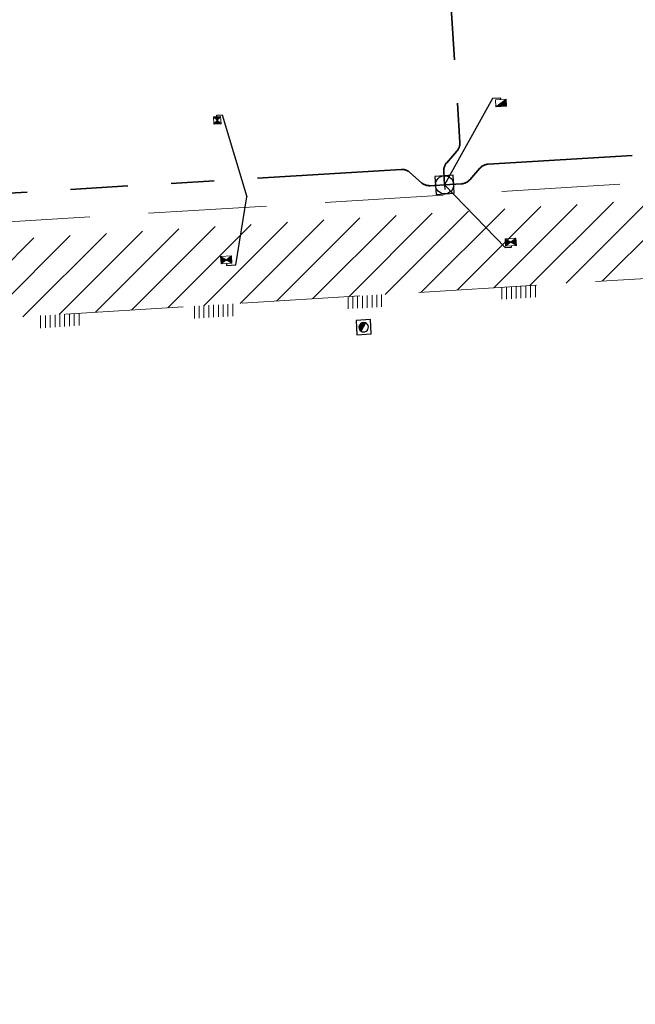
# Model space of a CAD drawing. Header units: metres. Extents: x 162336 to 163132, y 502484 to 502926.
# Tile 25 of 37: x 162558 to 162584, y 502714 to 502755. Entities that reach past the tile are written whole.
import ezdxf

# ---------------------------------------------------------------- set-up
doc = ezdxf.new("R2010")
doc.units = ezdxf.units.M
for name, pattern in [('DGN3', [7.370533, 4.913689, -2.456844]), ('RI-DRAINAGE-SO', [19.2, 6, -1.8, 1.8, -1.8, 2.4, -1.8, 1.8, -1.8]), ('RI-HWA-SO', [7.4, 5, -2.4])]:
    doc.linetypes.add(name, pattern=pattern)
for name, color, linetype, lineweight in [('B-BH-GR-BOOM-S 3de grootte -granulaat', 7, 'Continuous', 120), ('N-WE-GW-GROND_TEELAARDE-A-200', 7, 'Continuous', 18), ('N-WE-RI-HWA_KOLK-S', 150, 'Continuous', 13), ('N-WE-RI-PUT-OPHOOGTEBRENGEN_HWA-S', 150, 'Continuous', 30), ('S-KL-STRAATPOT', 7, 'Continuous', 30)]:
    doc.layers.add(name, color=color, linetype=linetype, lineweight=lineweight)
for name, color, linetype, lineweight, true_color in [('N-WE-KL-WATER-S-200', 5, 'Continuous', 25, 0x0000ff), ('N-WE-RI-DRAINAGE_DRAIN_PP_80-G', 3, 'RI-DRAINAGE-SO', 35, 0x00ff00), ('N-WE-RI-HWA_KOLK-S-200', 150, 'Continuous', 25, 0x007fff), ('N-WE-RI-HWA_KOLK_RWSKOLK-S-200', 150, 'Continuous', 25, 0x007fff), ('N-WE-RI-HWA_KOLK_STRAATKOLK-S-200', 150, 'Continuous', 25, 0x007fff), ('N-WE-RI-HWA_KOLKAANSLUITLEIDING_PVC_125-G', 150, 'RI-HWA-SO', 25, 0x007fff)]:
    doc.layers.add(name, color=color, linetype=linetype, lineweight=lineweight, true_color=true_color)
pattern_1 = [(90, (0, 0), (-0.2, 1e-17), [])]

# ---------------------------------------------------------------- blocks, each defined once
blk = doc.blocks.new('N-SRI-KOLK_TROTTOIR-SO65')
at = {"layer": 'N-WE-RI-HWA_KOLK-S', "linetype": 'Continuous'}
blk.add_hatch(color=256, dxfattribs=at).paths.add_polyline_path([(-0.206, -0.313), (0.243, -0.286), (0.225, 0.014)])
at = {"layer": 'N-WE-RI-HWA_KOLK-S', "ltscale": 0.2}
blk.add_line((0.225, 0.014), (-0.206, -0.313), dxfattribs=at)
at = {"layer": 'N-WE-RI-HWA_KOLK-S', "ltscale": 0.2, "flags": 128}
blk.add_lwpolyline([(0.225, 0.014), (-0.225, -0.014), (-0.206, -0.313), (0.243, -0.286), (0.225, 0.014)], dxfattribs=at)
blk = doc.blocks.new('N-SRI-PUT_OPHOOGTEBRENGEN-SO47')
at = {"layer": 'N-WE-RI-PUT-OPHOOGTEBRENGEN_HWA-S', "ltscale": 0.235646, "flags": 128}
for points in [[(0.4, -0.352), (0.352, 0.4), (-0.4, 0.352), (-0.352, -0.4), (0.4, -0.352)], [(0.188, 0.012), (-0.188, -0.012)], [(-0.012, 0.188), (0.012, -0.188)]]:
    blk.add_lwpolyline(points, dxfattribs=at)
at = {"layer": 'N-WE-RI-PUT-OPHOOGTEBRENGEN_HWA-S', "ltscale": 0.235646}
blk.add_circle((0, 0), 0.377, dxfattribs=at)
blk = doc.blocks.new('N-SRI-KOLK_STRAAT_300X300-SO96')
at = {"layer": 'N-WE-RI-HWA_KOLK-S', "linetype": 'Continuous'}
h = blk.add_hatch(color=256, dxfattribs=at)
h.paths.add_polyline_path([(0.131, 0.309), (-0.168, 0.29), (-0.009, 0.15)])
h.paths.add_polyline_path([(-0.15, -0.009), (0.15, 0.009), (-0.009, 0.15)])
at = {"layer": 'N-WE-RI-HWA_KOLK-S', "ltscale": 0.2}
for p, q in [((0.15, 0.009), (-0.168, 0.29)), ((-0.15, -0.009), (0.131, 0.309))]:
    blk.add_line(p, q, dxfattribs=at)
at = {"layer": 'N-WE-RI-HWA_KOLK-S', "ltscale": 0.2, "flags": 128}
blk.add_lwpolyline([(-0.15, -0.009), (0.15, 0.009), (0.131, 0.309), (-0.168, 0.29), (-0.15, -0.009)], dxfattribs=at)
blk = doc.blocks.new('SP_S20')
at = {"layer": 'S-KL-STRAATPOT', "linetype": 'Continuous'}
h = blk.add_hatch(color=256, dxfattribs=at)
edge = h.paths.add_edge_path()
edge.add_line((-0.099, -0.169), (0.074, 0.177))
edge.add_line((0.074, 0.177), (0.075, 0.183))
edge.add_arc((0, 0), 0.197, 67.8774, 237.4915)
edge.add_line((-0.106, -0.167), (-0.107, -0.166))
edge.add_line((-0.107, -0.166), (-0.099, -0.169))
at = {"layer": 'S-KL-STRAATPOT', "color": 6, "lineweight": 30, "flags": 128}
blk.add_lwpolyline([(-0.28, -0.318), (0.318, -0.28), (0.28, 0.318), (-0.318, 0.28), (-0.28, -0.318)], dxfattribs=at)
at = {"layer": 'S-KL-STRAATPOT', "lineweight": 30, "flags": 128}
blk.add_lwpolyline([(-0.099, -0.169), (0.074, 0.177), (0.075, 0.183, 0.913238), (-0.106, -0.167), (-0.107, -0.166), (-0.099, -0.169)], format="xyb", dxfattribs=at)
at = {"layer": 'S-KL-STRAATPOT', "lineweight": 30}
blk.add_arc((0, 0), 0.197, 237.4915, 67.8774, dxfattribs=at)
blk = doc.blocks.new('N-SRI-KOLK_COMBINATIE-SO11')
at = {"layer": 'N-WE-RI-HWA_KOLK-S', "linetype": 'Continuous'}
h = blk.add_hatch(color=256, dxfattribs=at)
h.paths.add_polyline_path([(-0.206, -0.313), (0.009, -0.15), (-0.225, -0.014)])
h.paths.add_polyline_path([(0.009, -0.15), (0.243, -0.286), (0.225, 0.014)])
for points in [[(0.009, -0.15), (0.243, -0.286), (0.225, 0.014)], [(-0.206, -0.313), (0.009, -0.15), (-0.225, -0.014)]]:
    blk.add_hatch(color=256, dxfattribs=at).paths.add_polyline_path(points)
at = {"layer": 'N-WE-RI-HWA_KOLK-S', "ltscale": 0.2}
for p, q in [((0.225, 0.014), (-0.206, -0.313)), ((-0.225, -0.014), (0.243, -0.286))]:
    blk.add_line(p, q, dxfattribs=at)
at = {"layer": 'N-WE-RI-HWA_KOLK-S', "ltscale": 0.2, "flags": 128}
blk.add_lwpolyline([(0.225, 0.014), (-0.225, -0.014), (-0.206, -0.313), (0.243, -0.286), (0.225, 0.014)], dxfattribs=at)
blk = doc.blocks.new('N-SRI-KOLK_COMBINATIE-SO17')
at = {"layer": 'N-WE-RI-HWA_KOLK-S', "linetype": 'Continuous'}
h = blk.add_hatch(color=256, dxfattribs=at)
h.paths.add_polyline_path([(-0.206, -0.313), (0.009, -0.15), (-0.225, -0.014)])
h.paths.add_polyline_path([(0.009, -0.15), (0.243, -0.286), (0.225, 0.014)])
for points in [[(0.009, -0.15), (0.243, -0.286), (0.225, 0.014)], [(-0.206, -0.313), (0.009, -0.15), (-0.225, -0.014)]]:
    blk.add_hatch(color=256, dxfattribs=at).paths.add_polyline_path(points)
at = {"layer": 'N-WE-RI-HWA_KOLK-S', "ltscale": 0.2}
for p, q in [((0.225, 0.014), (-0.206, -0.313)), ((-0.225, -0.014), (0.243, -0.286))]:
    blk.add_line(p, q, dxfattribs=at)
at = {"layer": 'N-WE-RI-HWA_KOLK-S', "ltscale": 0.2, "flags": 128}
blk.add_lwpolyline([(0.225, 0.014), (-0.225, -0.014), (-0.206, -0.313), (0.243, -0.286), (0.225, 0.014)], dxfattribs=at)

msp = doc.modelspace()

# ---------------------------------------------------------------- hatches: boundary and pattern name
at = {"layer": 'N-WE-GW-GROND_TEELAARDE-A-200'}
h = msp.add_hatch(dxfattribs=at)
h.set_pattern_fill('AGW-GROND_TEELAARDE-SO', color=256, scale=0.2, pattern_type=2)
h.set_pattern_definition(pattern_1)
h.paths.add_polyline_path([(162421.517, 502819.726), (162435.034, 502820.576), (162435.169, 502820.432), (162435.343, 502820.275), (162435.553, 502820.121), (162435.897, 502819.944), (162436.228, 502819.841), (162436.649, 502819.789), (162442.014, 502820.095), (162442.181, 502820.21), (162442.325, 502817.953), (162445.008, 502818.123), (162446.244, 502817.251), (162443.192, 502817.061), (162443.511, 502811.925), (162442.505, 502811.858), (162442.17, 502817.226), (162424.634, 502816.13), (162424.643, 502815.982), (162424.967, 502810.771), (162422.081, 502810.59)])
edge = h.paths.add_edge_path(flags=16)
edge.add_ellipse((162362.043, 502852.57), major_axis=(-0.0024, 0.0374), ratio=0.999228, start_angle=0, end_angle=360, ccw=False)
edge = h.paths.add_edge_path(flags=16)
edge.add_ellipse((162362.585, 502843.074), major_axis=(-0.0024, 0.0374), ratio=0.999228, start_angle=0, end_angle=360, ccw=False)
edge = h.paths.add_edge_path(flags=16)
edge.add_ellipse((162361.375, 502862.47), major_axis=(-0.0024, 0.0374), ratio=0.999228, start_angle=0, end_angle=360, ccw=False)
h.paths.add_polyline_path([(162362.219, 502859.55), (162362.319, 502859.557), (162363.515, 502840.078), (162363.415, 502840.072), (162363.443, 502839.623), (162363.543, 502839.629), (162363.629, 502838.217), (162362.822, 502838.159), (162362.786, 502838.484), (162362.788, 502838.484), (162362.758, 502838.774), (162362.163, 502845.491), (162360.898, 502866.676), (162361.878, 502866.739), (162362.291, 502860.006), (162362.191, 502860)])
h.paths.add_polyline_path([(162370.36, 502859.13), (162370.182, 502861.923), (162370.463, 502861.92), (162370.486, 502861.402), (162370.779, 502861.415), (162370.814, 502860.896), (162371.337, 502860.935), (162371.387, 502859.961), (162371.777, 502859.979), (162371.78, 502859.223)])
edge = h.paths.add_edge_path(flags=16)
edge.add_ellipse((162389.544, 502924.307), major_axis=(-0.0024, 0.0375), ratio=0.999228, start_angle=0, end_angle=360, ccw=False)
edge = h.paths.add_edge_path(flags=16)
edge.add_ellipse((162379.964, 502923.711), major_axis=(-0.0024, 0.0375), ratio=0.999228, start_angle=0, end_angle=360, ccw=False)
h.paths.add_polyline_path([(162371.042, 502923.041), (162371.029, 502923.547), (162371.022, 502923.655), (162398.112, 502925.305), (162398.145, 502924.764)])
edge = h.paths.add_edge_path(flags=16)
edge.add_ellipse((162472.361, 502871.473), major_axis=(-0.0024, 0.0375), ratio=0.999228, start_angle=0, end_angle=360, ccw=False)
edge = h.paths.add_edge_path(flags=16)
edge.add_ellipse((162472.286, 502872.403), major_axis=(-0.0024, 0.0375), ratio=0.999228, start_angle=0, end_angle=360, ccw=False)
edge = h.paths.add_edge_path(flags=16)
edge.add_ellipse((162481.311, 502872.974), major_axis=(-0.0024, 0.0375), ratio=0.999228, start_angle=0, end_angle=360, ccw=False)
edge = h.paths.add_edge_path(flags=16)
edge.add_ellipse((162481.4, 502872.078), major_axis=(-0.0024, 0.0375), ratio=0.999228, start_angle=0, end_angle=360, ccw=False)
edge = h.paths.add_edge_path(flags=16)
edge.add_ellipse((162491.481, 502873.637), major_axis=(-0.0024, 0.0375), ratio=0.999228, start_angle=0, end_angle=360, ccw=False)
edge = h.paths.add_edge_path()
edge.add_line((162491.614, 502871.718), (162490.496, 502871.657))
edge.add_line((162490.496, 502871.657), (162490.491, 502871.77))
edge.add_line((162490.491, 502871.77), (162478.157, 502870.992))
edge.add_line((162478.157, 502870.992), (162470.974, 502870.605))
edge.add_line((162470.974, 502870.605), (162470.856, 502872.5))
edge.add_line((162470.856, 502872.5), (162485.627, 502873.415))
edge.add_line((162485.627, 502873.415), (162493.227, 502873.874))
edge.add_line((162493.227, 502873.874), (162492.846, 502880.392))
edge.add_line((162492.846, 502880.392), (162493.987, 502880.465))
edge.add_line((162493.987, 502880.465), (162494.519, 502871.874))
edge.add_line((162494.519, 502871.874), (162491.646, 502871.719))
edge.add_ellipse((162491.628, 502871.752), major_axis=(-0.0024, 0.0375), ratio=0.999228, start_angle=204.2611, end_angle=514.6215)
h.paths.add_polyline_path([(162503.076, 502855.443), (162503.175, 502855.449), (162503.182, 502855.349), (162507.723, 502855.63), (162508.325, 502845.898), (162508.826, 502845.929), (162509.922, 502845.996), (162508.48, 502869.305), (162502.561, 502868.939), (162502.362, 502868.295), (162502.373, 502866.891)])
h.paths.add_polyline_path([(162538.734, 502870.453), (162538.737, 502870.459), (162538.743, 502870.478), (162538.747, 502870.497), (162538.75, 502870.516), (162538.751, 502870.535), (162538.75, 502870.553), (162538.747, 502870.572), (162538.743, 502870.591), (162538.737, 502870.611), (162538.729, 502870.629), (162538.722, 502870.641), (162538.703, 502870.938), (162537.951, 502870.89), (162537.968, 502870.619), (162537.965, 502870.611), (162537.958, 502870.591), (162537.954, 502870.572), (162537.952, 502870.553), (162537.951, 502870.535), (162537.952, 502870.516), (162537.954, 502870.497), (162537.958, 502870.478), (162537.965, 502870.459), (162537.973, 502870.44), (162537.98, 502870.426), (162537.999, 502870.138), (162538.751, 502870.186)], flags=16)
edge = h.paths.add_edge_path(flags=16)
edge.add_ellipse((162531.906, 502869.982), major_axis=(-0.25, 0), ratio=1, start_angle=-146.5113, end_angle=206.759, ccw=False)
edge.add_line((162532.115, 502870.12), (162532.13, 502870.095))
edge = h.paths.add_edge_path(flags=16)
edge.add_ellipse((162511.919, 502869.277), major_axis=(-0.0024, 0.0375), ratio=0.999228, start_angle=0, end_angle=360, ccw=False)
edge = h.paths.add_edge_path(flags=16)
edge.add_ellipse((162522.497, 502868.462), major_axis=(-0.0024, 0.0375), ratio=0.999228, start_angle=0, end_angle=360, ccw=False)
edge = h.paths.add_edge_path(flags=16)
edge.add_ellipse((162522.447, 502869.89), major_axis=(-0.0024, 0.0375), ratio=0.999228, start_angle=0, end_angle=360, ccw=False)
edge = h.paths.add_edge_path(flags=16)
edge.add_ellipse((162532.379, 502869.057), major_axis=(-0.0024, 0.0375), ratio=0.999228, start_angle=0, end_angle=360, ccw=False)
edge = h.paths.add_edge_path()
edge.add_line((162511.902, 502867.747), (162510.21, 502867.645))
edge.add_line((162510.21, 502867.645), (162510.109, 502869.306))
edge.add_line((162510.109, 502869.306), (162538.74, 502871.078))
edge.add_line((162538.74, 502871.078), (162538.844, 502869.377))
edge.add_line((162538.844, 502869.377), (162511.943, 502867.75))
edge.add_ellipse((162511.92, 502867.78), major_axis=(-0.0024, 0.0375), ratio=0.999228, start_angle=212.8954, end_angle=506.7392)
edge = h.paths.add_edge_path(flags=16)
edge.add_ellipse((162554.017, 502704.407), major_axis=(-0.25, 0), ratio=1, start_angle=-19.7806, end_angle=333.4897, ccw=False)
edge.add_line((162553.781, 502704.492), (162553.793, 502704.519))
edge = h.paths.add_edge_path()
edge.add_ellipse((162551.443, 502714.761), major_axis=(-0.579, 0), ratio=1, start_angle=88.3276, end_angle=98.4248)
edge.add_line((162551.528, 502714.188), (162556.303, 502714.513))
edge.add_line((162556.303, 502714.513), (162556.577, 502710.125))
edge.add_line((162556.577, 502710.125), (162556.776, 502710.137))
edge.add_line((162556.776, 502710.137), (162556.846, 502709.236))
edge.add_line((162556.846, 502709.236), (162552.732, 502708.974))
edge.add_line((162552.732, 502708.974), (162552.986, 502704.982))
edge.add_line((162552.986, 502704.982), (162557.154, 502705.248))
edge.add_line((162557.154, 502705.248), (162557.171, 502705.029))
edge.add_line((162557.171, 502705.029), (162577.095, 502706.273))
edge.add_line((162577.095, 502706.273), (162577.219, 502706.826))
edge.add_line((162577.219, 502706.826), (162577.305, 502705.378))
edge.add_line((162577.305, 502705.378), (162549.792, 502703.693))
edge.add_line((162549.792, 502703.693), (162549.16, 502713.814))
edge.add_line((162549.16, 502713.814), (162549.362, 502713.826))
edge.add_line((162549.362, 502713.826), (162549.356, 502713.926))
edge.add_line((162549.356, 502713.926), (162550.264, 502713.982))
edge.add_ellipse((162550.22, 502714.681), major_axis=(-0.7, 0), ratio=1, start_angle=93.5531, end_angle=128.9932)
edge.add_line((162550.661, 502714.137), (162551.426, 502714.182))
edge = h.paths.add_edge_path(flags=16)
edge.add_ellipse((162508.182, 502708.963), major_axis=(-0.0024, 0.0375), ratio=0.999228, start_angle=0, end_angle=360, ccw=False)
edge = h.paths.add_edge_path(flags=16)
edge.add_ellipse((162498.418, 502708.139), major_axis=(-0.0024, 0.0375), ratio=0.999228, start_angle=0, end_angle=360, ccw=False)
edge = h.paths.add_edge_path(flags=16)
edge.add_ellipse((162487.929, 502707.676), major_axis=(-0.0024, 0.0375), ratio=0.999228, start_angle=0, end_angle=360, ccw=False)
edge = h.paths.add_edge_path(flags=16)
edge.add_ellipse((162478.214, 502707.105), major_axis=(-0.0024, 0.0375), ratio=0.999228, start_angle=0, end_angle=360, ccw=False)
h.paths.add_polyline_path([(162476.685, 502707.087), (162505.879, 502708.912), (162539.79, 502710.978), (162539.851, 502709.987), (162476.746, 502706.099)])
edge = h.paths.add_edge_path(flags=16)
edge.add_ellipse((162395.834, 502721.362), major_axis=(-0.0024, 0.0374), ratio=0.999228, start_angle=0, end_angle=360, ccw=False)
edge = h.paths.add_edge_path(flags=16)
edge.add_ellipse((162396.47, 502711.185), major_axis=(-0.0024, 0.0374), ratio=0.999228, start_angle=0, end_angle=360, ccw=False)
edge = h.paths.add_edge_path()
edge.add_line((162395.383, 502731.715), (162396.765, 502708.907))
edge.add_line((162396.765, 502708.907), (162397.036, 502704.3))
edge.add_line((162397.036, 502704.3), (162396.295, 502704.256))
edge.add_line((162396.295, 502704.256), (162395.798, 502704.697))
edge.add_line((162395.798, 502704.697), (162394.018, 502733.935))
edge.add_line((162394.018, 502733.935), (162394.9, 502734.934))
edge.add_line((162394.9, 502734.934), (162395.187, 502734.952))
edge.add_line((162395.187, 502734.952), (162395.379, 502731.782))
edge.add_ellipse((162395.364, 502731.747), major_axis=(-0.0024, 0.0374), ratio=0.999228, start_angle=333.5251, end_angle=566.1217)
edge = h.paths.add_edge_path(flags=16)
edge.add_ellipse((162599.331, 502707.364), major_axis=(-0.0024, 0.0375), ratio=0.999228, start_angle=0, end_angle=360, ccw=False)
edge = h.paths.add_edge_path(flags=16)
edge.add_ellipse((162589.565, 502706.823), major_axis=(-0.0024, 0.0375), ratio=0.999228, start_angle=0, end_angle=360, ccw=False)
edge = h.paths.add_edge_path()
edge.add_ellipse((162583.961, 502706.24), major_axis=(-0.25, 0), ratio=1, start_angle=93.4892, end_angle=273.4892)
edge.add_line((162583.945, 502706.489), (162583.943, 502706.535))
edge.add_line((162583.943, 502706.535), (162608.977, 502708.062))
edge.add_line((162608.977, 502708.062), (162609.022, 502707.322))
edge.add_line((162609.022, 502707.322), (162583.988, 502705.788))
edge.add_line((162583.988, 502705.788), (162583.976, 502705.99))
edge = h.paths.add_edge_path(flags=16)
edge.add_ellipse((162616.144, 502666.519), major_axis=(-0.0024, 0.0374), ratio=0.999228, start_angle=0, end_angle=360, ccw=False)
edge = h.paths.add_edge_path(flags=16)
edge.add_ellipse((162615.418, 502676.401), major_axis=(-0.0024, 0.0374), ratio=0.999228, start_angle=0, end_angle=360, ccw=False)
edge = h.paths.add_edge_path()
edge.add_ellipse((162615.429, 502664.807), major_axis=(-0.25, 0), ratio=1, start_angle=33.4892, end_angle=333.4892)
edge.add_line((162615.205, 502664.919), (162615.153, 502664.945))
edge.add_line((162615.153, 502664.945), (162613.958, 502684.042))
edge.add_line((162613.958, 502684.042), (162615.141, 502684.116))
edge.add_line((162615.141, 502684.116), (162615.159, 502683.799))
edge.add_line((162615.159, 502683.799), (162616.307, 502665.548))
edge.add_line((162616.307, 502665.548), (162616.303, 502665.534))
edge.add_line((162616.303, 502665.534), (162616.301, 502665.515))
edge.add_line((162616.301, 502665.515), (162616.3, 502665.496))
edge.add_line((162616.3, 502665.496), (162616.301, 502665.477))
edge.add_line((162616.301, 502665.477), (162616.303, 502665.458))
edge.add_line((162616.303, 502665.458), (162616.308, 502665.439))
edge.add_line((162616.308, 502665.439), (162616.314, 502665.42))
edge.add_line((162616.314, 502665.42), (162616.315, 502665.418))
edge.add_line((162616.315, 502665.418), (162616.722, 502658.942))
edge.add_line((162616.722, 502658.942), (162615.533, 502658.854))
edge.add_line((162615.533, 502658.854), (162615.172, 502664.637))
edge.add_line((162615.172, 502664.637), (162615.22, 502664.669))
h.paths.add_polyline_path([(162613.807, 502655.383), (162613.598, 502658.712), (162613.638, 502658.715), (162613.934, 502653.992), (162582.144, 502652.018), (162582.063, 502653.317)])
h.paths.add_polyline_path([(162630.424, 502647.556), (162630.699, 502642.626), (162628.4, 502642.494), (162627.777, 502642.458), (162627.786, 502642.278), (162603.433, 502640.765), (162603.114, 502645.897), (162602.077, 502645.841), (162602.105, 502645.392), (162602.141, 502645.394), (162602.467, 502640.049), (162633.855, 502641.963), (162634.145, 502641.982), (162633.881, 502644.367), (162633.717, 502645), (162633.378, 502645.727), (162632.876, 502646.364), (162632.286, 502646.854), (162631.624, 502647.211)])
edge = h.paths.add_edge_path(flags=16)
edge.add_ellipse((162567.845, 502652.2), major_axis=(-0.0024, 0.0375), ratio=0.999228, start_angle=0, end_angle=360, ccw=False)
edge = h.paths.add_edge_path()
edge.add_line((162548.046, 502650.768), (162548.03, 502651.015))
edge.add_line((162548.03, 502651.015), (162549.486, 502651.109))
edge.add_line((162549.486, 502651.109), (162549.486, 502650.517))
edge.add_line((162549.486, 502650.517), (162550.286, 502650.517))
edge.add_line((162550.286, 502650.517), (162550.286, 502651.16))
edge.add_line((162550.286, 502651.16), (162558.56, 502651.693))
edge.add_ellipse((162558.587, 502651.719), major_axis=(-0.0024, 0.0375), ratio=0.999228, start_angle=129.7834, end_angle=230.2968)
edge.add_line((162558.617, 502651.697), (162573.877, 502652.68))
edge.add_line((162573.877, 502652.68), (162573.944, 502651.609))
edge.add_line((162573.944, 502651.609), (162548.093, 502650.004))
edge.add_line((162548.093, 502650.004), (162548.05, 502650.705))
edge.add_ellipse((162548.028, 502650.735), major_axis=(-0.0024, 0.0375), ratio=0.999228, start_angle=211.6727, end_angle=328.1784)
edge = h.paths.add_edge_path(flags=16)
edge.add_ellipse((162430.665, 502659.865), major_axis=(-0.0024, 0.0375), ratio=0.999228, start_angle=0, end_angle=360, ccw=False)
edge = h.paths.add_edge_path(flags=16)
edge.add_ellipse((162420.419, 502659.642), major_axis=(-0.0024, 0.0375), ratio=0.999228, start_angle=0, end_angle=360, ccw=False)
edge = h.paths.add_edge_path(flags=16)
edge.add_ellipse((162411.256, 502659.155), major_axis=(-0.0024, 0.0375), ratio=0.999228, start_angle=0, end_angle=360, ccw=False)
h.paths.add_polyline_path([(162435.507, 502661.043), (162435.323, 502659.857), (162409.633, 502658.262), (162409.562, 502659.421), (162417.311, 502659.909), (162417.311, 502659.564), (162418.111, 502659.564), (162418.111, 502659.962)])
edge = h.paths.add_edge_path()
edge.add_arc((162406.536, 502665.135), 0.25, 314.1361, 386.759)
edge.add_line((162406.759, 502665.248), (162406.744, 502665.273))
edge.add_arc((162406.536, 502665.135), 0.25, 33.4892, 53.1521)
edge.add_line((162406.686, 502665.335), (162405.617, 502682.119))
edge.add_line((162405.617, 502682.119), (162404.587, 502699.361))
edge.add_line((162404.587, 502699.361), (162405.114, 502699.394))
edge.add_line((162405.114, 502699.394), (162407.566, 502659.298))
edge.add_line((162407.566, 502659.298), (162407.073, 502659.267))
edge.add_line((162407.073, 502659.267), (162407.068, 502659.343))
edge.add_line((162407.068, 502659.343), (162407.062, 502659.43))
edge.add_line((162407.062, 502659.43), (162406.71, 502664.956))
h.paths.add_polyline_path([(162384.175, 502626.989), (162385.046, 502626.592), (162372.825, 502599.014), (162371.335, 502595.495), (162370.722, 502593.495), (162370.394, 502591.743), (162370.27, 502590.819), (162370.22, 502589.04), (162370.38, 502587.03), (162370.565, 502585.909), (162371.415, 502583.295), (162372.193, 502581.707), (162370.908, 502584.33), (162369.966, 502586.806), (162369.747, 502588.04), (162369.616, 502589.543), (162369.609, 502591.028), (162369.765, 502592.585), (162370.157, 502594.429), (162370.745, 502596.215), (162373.739, 502603.155), (162382.073, 502622.389), (162383.982, 502627.016)])
h.paths.add_polyline_path([(162633.546, 502600.513), (162633.828, 502595.971), (162634.923, 502596.039), (162635.361, 502596.088), (162635.807, 502596.254), (162636.127, 502596.481), (162636.395, 502596.782), (162636.609, 502597.185), (162636.68, 502597.521), (162636.692, 502597.852), (162636.458, 502601.632), (162636.458, 502601.69), (162604.902, 502599.753), (162604.852, 502599.75), (162605.149, 502595.651), (162605.325, 502595.091), (162605.529, 502594.771), (162606.031, 502594.327), (162606.489, 502594.101), (162606.98, 502594.014), (162607.398, 502594.03), (162607.379, 502594.329), (162607.479, 502594.335), (162607.197, 502598.877)])
h = msp.add_hatch(dxfattribs=at)
h.set_pattern_fill('AGW-GROND_TEELAARDE-SO', color=256, scale=0.2, style=0, pattern_type=2)
h.set_pattern_definition(pattern_1)
h.paths.add_polyline_path([(162579.841, 502743.977), (162579.872, 502743.477), (162578.276, 502743.378), (162578.244, 502743.879)], flags=0)
h = msp.add_hatch(dxfattribs=at)
h.set_pattern_fill('AGW-GROND_TEELAARDE-SO', color=256, scale=0.2, style=0, pattern_type=2)
h.set_pattern_definition(pattern_1)
h.paths.add_polyline_path([(162573.553, 502743.59), (162573.585, 502743.085), (162571.989, 502742.986), (162571.957, 502743.492)], flags=0)
h = msp.add_hatch(dxfattribs=at)
h.set_pattern_fill('AGW-GROND_TEELAARDE-SO', color=256, scale=0.2, style=0, pattern_type=2)
h.set_pattern_definition(pattern_1)
h.paths.add_polyline_path([(162567.266, 502743.203), (162567.298, 502742.693), (162565.566, 502742.585), (162565.534, 502743.096)], flags=0)
h = msp.add_hatch(dxfattribs=at)
h.set_pattern_fill('AGW-GROND_TEELAARDE-SO', color=256, scale=0.2, style=0, pattern_type=2)
h.set_pattern_definition(pattern_1)
h.paths.add_polyline_path([(162560.843, 502742.807), (162560.875, 502742.293), (162559.185, 502742.187), (162559.153, 502742.703)], flags=0)

# ---------------------------------------------------------------- linework, layer by layer
at = {"layer": 'B-BH-GR-BOOM-S 3de grootte -granulaat', "color": 41, "linetype": 'DGN3', "lineweight": 13, "true_color": 0xffd4aa}
for p, q in [((162581.081, 502744.054), (162585.335, 502748.303)), ((162582.589, 502744.147), (162586.843, 502748.396)), ((162575.05, 502743.682), (162579.303, 502747.931)), ((162576.558, 502743.775), (162580.811, 502748.024)), ((162578.066, 502743.868), (162582.319, 502748.117)), ((162579.573, 502743.961), (162583.827, 502748.21)), ((162567.51, 502743.218), (162571.764, 502747.467)), ((162569.018, 502743.311), (162573.272, 502747.56)), ((162570.526, 502743.403), (162574.779, 502747.653)), ((162572.034, 502743.496), (162576.287, 502747.746)), ((162573.542, 502743.589), (162577.795, 502747.839)), ((162561.479, 502742.846), (162565.732, 502747.095)), ((162562.987, 502742.939), (162567.24, 502747.188)), ((162564.495, 502743.032), (162568.748, 502747.281)), ((162566.003, 502743.125), (162570.256, 502747.374)), ((162555.447, 502742.474), (162559.701, 502746.724)), ((162556.955, 502742.567), (162561.209, 502746.817)), ((162558.463, 502742.66), (162562.716, 502746.909)), ((162559.971, 502742.753), (162564.224, 502747.002))]:
    msp.add_line(p, q, dxfattribs=at)
at = {"layer": 'B-BH-GR-BOOM-S 3de grootte -granulaat', "color": 41, "linetype": 'DGN3', "lineweight": 13, "true_color": 0xffd4aa, "flags": 128}
msp.add_lwpolyline([(162548.982, 502746.063), (162606.446, 502749.604), (162606.691, 502745.632), (162549.226, 502742.091), (162548.982, 502746.063)], dxfattribs=at)
at = {"layer": 'N-WE-RI-DRAINAGE_DRAIN_PP_80-G'}
for points in [[(162573.477, 502787.4, 0.198912), (162573.646, 502787.056), (162574.131, 502786.63, -0.198912), (162574.3, 502786.287), (162576.658, 502749.923, -0.198912), (162576.535, 502749.56), (162576.108, 502749.075, 0.198912), (162575.985, 502748.712), (162576.021, 502748.154)], [(162575.06, 502748.242, 0.198912), (162575.421, 502748.118), (162576.021, 502748.154), (162576.721, 502748.196, 0.198912), (162577.065, 502748.363), (162577.494, 502748.847, -0.198912), (162577.838, 502749.014), (162624.21, 502751.795)], [(162575.06, 502748.242), (162574.576, 502748.671, 0.198912), (162574.214, 502748.796), (162547.732, 502747.189, 0.198912), (162547.388, 502747.021), (162546.959, 502746.537, -0.198912), (162546.615, 502746.369), (162546.114, 502746.339), (162545.522, 502746.301, -0.198912), (162545.159, 502746.425)]]:
    msp.add_lwpolyline(points, format="xyb", dxfattribs=at)
at = {"layer": 'N-WE-RI-HWA_KOLKAANSLUITLEIDING_PVC_125-G', "flags": 128}
for points in [[(162578.361, 502751.71), (162578.358, 502751.766), (162578.012, 502751.744), (162576.021, 502748.154)], [(162566.543, 502750.985), (162566.539, 502751.054), (162566.756, 502751.068), (162567.786, 502747.654)], [(162578.786, 502745.618), (162578.791, 502745.548), (162578.555, 502745.533), (162576.021, 502748.154)], [(162566.936, 502744.879), (162566.936, 502744.879), (162566.941, 502744.792), (162567.333, 502744.817), (162567.786, 502747.654)]]:
    msp.add_lwpolyline(points, dxfattribs=at)

# ---------------------------------------------------------------- block references
at = {"layer": 'N-WE-KL-WATER-S-200', "color": 7, "linetype": 'Continuous', "lineweight": 0}
msp.add_blockref('SP_S20', (162572.651, 502742.222), dxfattribs=at)
at = {"layer": 'N-WE-RI-HWA_KOLK-S-200', "color": 7, "linetype": 'Continuous', "lineweight": 0}
msp.add_blockref('N-SRI-KOLK_TROTTOIR-SO65', (162578.361, 502751.71), dxfattribs=at)
at = {"layer": 'N-WE-RI-HWA_KOLK_RWSKOLK-S-200'}
for name, p in [('N-SRI-KOLK_COMBINATIE-SO17', (162578.768, 502745.917)), ('N-SRI-KOLK_COMBINATIE-SO11', (162566.917, 502745.179))]:
    msp.add_blockref(name, p, dxfattribs=at)
at = {"layer": 'N-WE-RI-HWA_KOLK_STRAATKOLK-S-200', "color": 7, "linetype": 'Continuous', "lineweight": 0}
msp.add_blockref('N-SRI-KOLK_STRAAT_300X300-SO96', (162566.562, 502750.689), dxfattribs=at)
at = {"layer": 'N-WE-RI-PUT-OPHOOGTEBRENGEN_HWA-S', "color": 7, "linetype": 'Continuous', "lineweight": 0}
msp.add_blockref('N-SRI-PUT_OPHOOGTEBRENGEN-SO47', (162576.021, 502748.154), dxfattribs=at)

doc.saveas('drawing.dxf')
